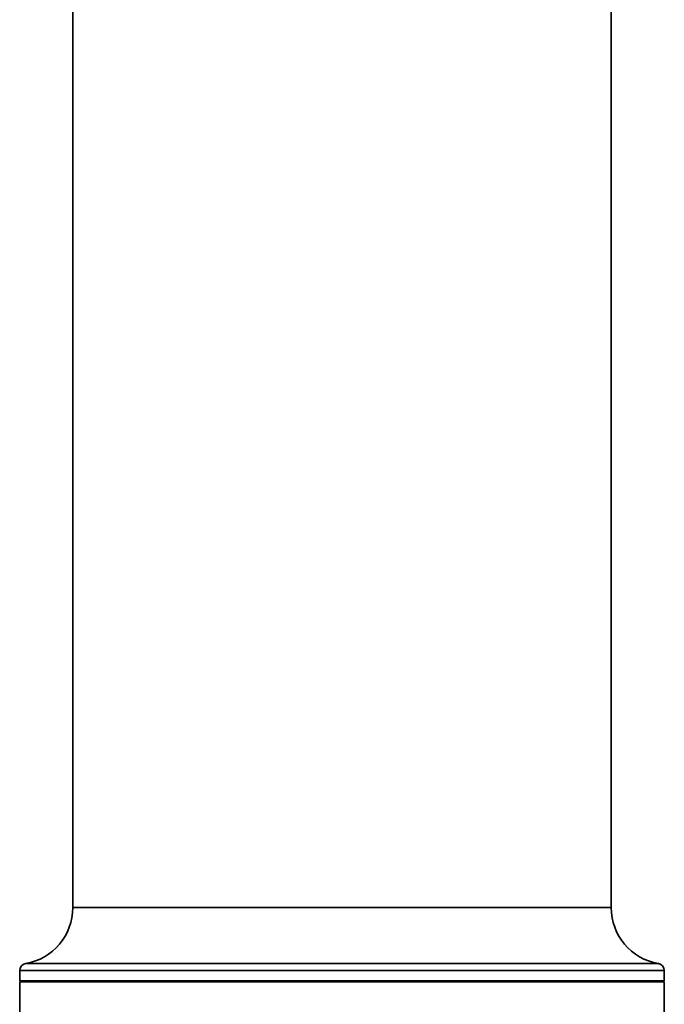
# Model space of a CAD drawing. Header units: millimetres. Extents: x -71 to 231, y 92 to 236.
# Tile 4 of 24: x -69 to -60, y 121 to 135. Entities that reach past the tile are written whole.
import ezdxf

# ---------------------------------------------------------------- set-up
doc = ezdxf.new("R2010")
doc.units = ezdxf.units.MM

msp = doc.modelspace()

# ---------------------------------------------------------------- linework, layer by layer
at = {"color": 7, "linetype": 'Continuous', "lineweight": 35}
for p, q in [((-68.648985, 154.861905), (-68.648985, 122.801905)), ((-61.048985, 122.801905), (-61.048985, 154.861905)), ((-61.048985, 122.801905), (-68.648985, 122.801905)), ((-69.398985, 121.913085), (-69.398985, 121.766905)), ((-60.298985, 121.913085), (-69.398985, 121.913085)), ((-69.315806, 122.011661), (-60.382165, 122.011661)), ((-60.298985, 121.766905), (-60.298985, 121.913085)), ((-69.398985, 121.766905), (-69.383985, 121.751905)), ((-69.398985, 121.766905), (-60.298985, 121.766905)), ((-69.398985, 121.751905), (-69.398985, 121.051905)), ((-60.298985, 121.751905), (-69.398985, 121.751905)), ((-60.313985, 121.751905), (-60.298985, 121.766905)), ((-60.298985, 121.051905), (-60.298985, 121.751905))]:
    msp.add_line(p, q, dxfattribs=at)
for centre, radius, start, end in [((-69.450652, 122.801905), 0.801667, 279.683588, 0), ((-60.247319, 122.801905), 0.801667, 180, 260.316412), ((-69.298985, 121.913085), 0.1, 99.683588, 180), ((-60.398985, 121.913085), 0.1, 0, 80.316412)]:
    msp.add_arc(centre, radius, start, end, dxfattribs=at)

doc.saveas('drawing.dxf')
